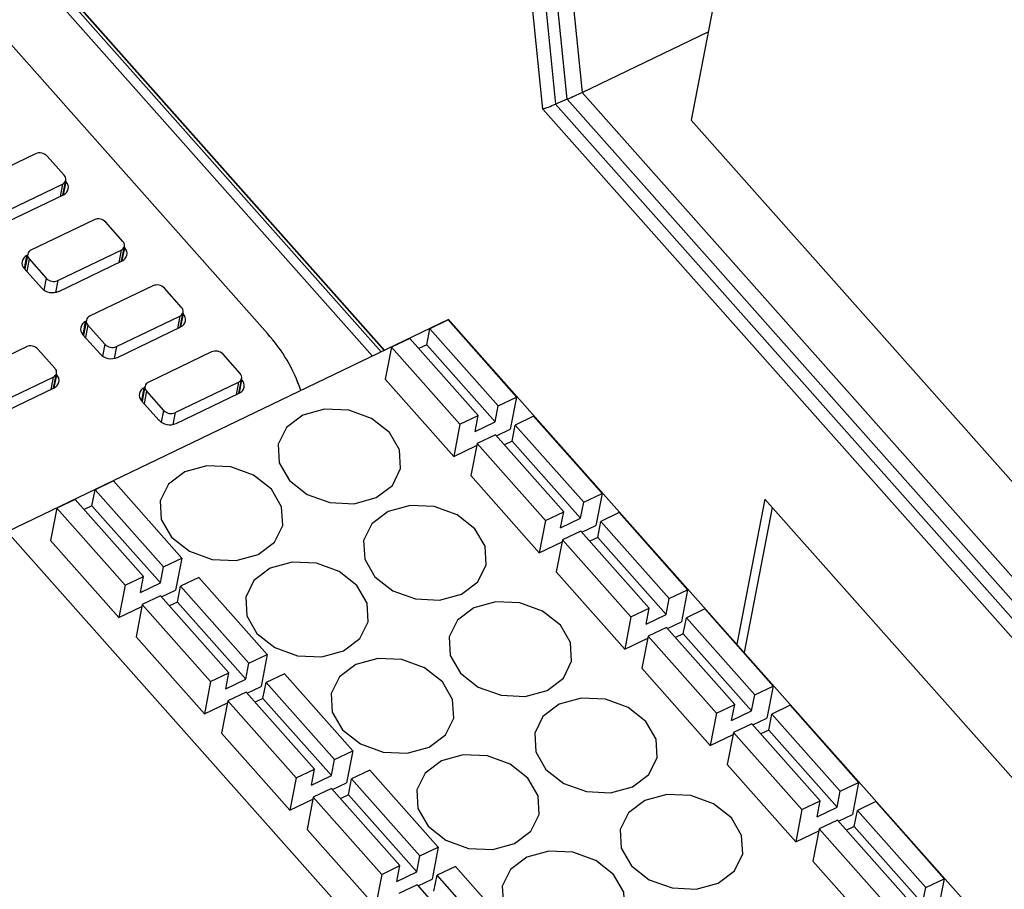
# Model space of a CAD drawing. Header units: millimetres. Extents: x 46 to 1057, y -1515 to -1121.
# Tile 9 of 63: x 101 to 125, y -1363 to -1342. Entities that reach past the tile are written whole.
import ezdxf

# ---------------------------------------------------------------- set-up
doc = ezdxf.new("R2010")
doc.units = ezdxf.units.MM

msp = doc.modelspace()

# ---------------------------------------------------------------- linework, layer by layer
at = {"linetype": 'Continuous', "lineweight": 25}
for p, q in [((109.654, -1349.914), (93.065, -1331.217)), ((93.33, -1331.175), (109.865, -1349.812)), ((109.93, -1349.781), (93.47, -1331.229)), ((109.943, -1349.774), (93.517, -1331.261)), ((93.928, -1334.496), (107.129, -1349.376)), ((119.12, -1334.851), (117.304, -1344.247)), ((113.744, -1343.979), (113.315, -1339.728)), ((114.301, -1339.74), (114.688, -1343.579)), ((113.642, -1339.814), (114.05, -1343.859)), ((114.327, -1343.742), (113.931, -1339.817)), ((114.688, -1343.579), (117.715, -1342.123)), ((114.327, -1343.742), (114.05, -1343.859)), ((156.149, -1390.88), (114.327, -1343.742)), ((114.688, -1343.579), (156.45, -1390.649)), ((155.796, -1391.377), (113.744, -1343.979)), ((114.05, -1343.859), (155.957, -1391.093)), ((117.304, -1344.247), (136.26, -1365.612)), ((101.562, -1345.053), (100.042, -1345.785)), ((102.25, -1345.572), (101.839, -1345.109)), ((100.687, -1346.513), (102.207, -1345.781)), ((102.207, -1345.781), (102.15, -1346.078)), ((102.217, -1346.046), (102.286, -1345.687)), ((102.232, -1346.039), (102.293, -1345.726)), ((102.293, -1345.726), (102.281, -1345.713)), ((100.709, -1346.772), (102.229, -1346.04)), ((102.97, -1346.641), (101.45, -1347.373)), ((103.659, -1347.159), (103.248, -1346.696)), ((103.625, -1347.633), (103.695, -1347.274)), ((103.641, -1347.626), (103.701, -1347.314)), ((103.701, -1347.314), (103.69, -1347.301)), ((101.293, -1347.817), (101.354, -1347.5)), ((101.371, -1347.467), (101.302, -1347.827)), ((101.366, -1347.494), (101.354, -1347.5)), ((102.096, -1348.1), (103.616, -1347.369)), ((103.616, -1347.369), (103.559, -1347.666)), ((101.408, -1347.582), (101.35, -1347.881)), ((101.408, -1347.582), (101.818, -1348.045)), ((102.117, -1348.36), (103.637, -1347.628)), ((101.29, -1347.814), (101.701, -1348.277)), ((101.818, -1348.045), (101.763, -1348.33)), ((102.096, -1348.1), (102.041, -1348.384)), ((104.379, -1348.228), (102.859, -1348.96)), ((105.067, -1348.747), (104.656, -1348.284)), ((103.504, -1349.688), (105.024, -1348.956)), ((105.024, -1348.956), (104.967, -1349.253)), ((105.034, -1349.221), (105.103, -1348.862)), ((105.049, -1349.214), (105.11, -1348.901)), ((105.11, -1348.901), (105.098, -1348.888)), ((111.48, -1349.034), (100.879, -1354.137)), ((102.701, -1349.404), (102.763, -1349.087)), ((102.78, -1349.055), (102.71, -1349.414)), ((102.816, -1349.17), (102.758, -1349.468)), ((102.775, -1349.081), (102.763, -1349.087)), ((102.816, -1349.17), (103.227, -1349.633)), ((111.47, -1349.047), (111.03, -1349.259)), ((113.113, -1350.899), (111.47, -1349.047)), ((130.436, -1370.399), (111.48, -1349.034)), ((102.699, -1349.401), (103.11, -1349.864)), ((103.526, -1349.947), (105.046, -1349.215)), ((110.955, -1349.645), (111.03, -1349.259)), ((112.673, -1351.111), (111.03, -1349.259)), ((103.227, -1349.633), (103.172, -1349.917)), ((110.55, -1349.49), (110.11, -1349.702)), ((110.55, -1349.49), (112.193, -1351.342)), ((110.955, -1349.645), (110.767, -1349.735)), ((112.598, -1351.497), (110.955, -1349.645)), ((101.339, -1349.692), (99.818, -1350.424)), ((102.027, -1350.21), (101.616, -1349.747)), ((103.504, -1349.688), (103.449, -1349.972)), ((105.787, -1349.816), (104.267, -1350.548)), ((106.476, -1350.334), (106.065, -1349.871)), ((110.11, -1349.702), (109.96, -1350.474)), ((110.11, -1349.702), (111.753, -1351.554)), ((101.994, -1350.684), (102.063, -1350.325)), ((102.009, -1350.677), (102.069, -1350.365)), ((102.069, -1350.365), (102.058, -1350.352)), ((100.464, -1351.151), (101.984, -1350.42)), ((101.984, -1350.42), (101.927, -1350.717)), ((104.913, -1351.275), (106.433, -1350.544)), ((106.433, -1350.544), (106.375, -1350.841)), ((106.442, -1350.808), (106.512, -1350.449)), ((106.458, -1350.801), (106.518, -1350.489)), ((106.518, -1350.489), (106.507, -1350.476)), ((109.96, -1350.474), (111.604, -1352.326)), ((100.485, -1351.41), (102.005, -1350.679)), ((104.11, -1350.992), (104.171, -1350.675)), ((104.188, -1350.642), (104.119, -1351.002)), ((104.225, -1350.757), (104.167, -1351.056)), ((104.183, -1350.669), (104.171, -1350.675)), ((104.225, -1350.757), (104.635, -1351.22)), ((104.934, -1351.535), (106.454, -1350.803)), ((104.107, -1350.989), (104.518, -1351.452)), ((112.673, -1351.111), (113.113, -1350.899)), ((113.113, -1350.899), (112.964, -1351.671)), ((104.635, -1351.22), (104.58, -1351.505)), ((104.913, -1351.275), (104.858, -1351.559)), ((112.598, -1351.497), (112.673, -1351.111)), ((111.753, -1351.554), (111.604, -1352.326)), ((111.753, -1351.554), (112.193, -1351.342)), ((112.118, -1351.728), (112.193, -1351.342)), ((112.118, -1351.728), (112.598, -1351.497)), ((113.009, -1351.96), (113.084, -1351.574)), ((113.524, -1351.362), (113.084, -1351.574)), ((114.727, -1353.426), (113.084, -1351.574)), ((115.167, -1353.214), (113.524, -1351.362)), ((112.604, -1351.805), (112.164, -1352.017)), ((112.604, -1351.805), (114.247, -1353.657)), ((112.628, -1351.833), (112.964, -1351.671)), ((112.164, -1352.017), (112.014, -1352.789)), ((112.164, -1352.017), (113.807, -1353.869)), ((113.009, -1351.96), (112.821, -1352.05)), ((114.652, -1353.812), (113.009, -1351.96)), ((111.604, -1352.326), (112.155, -1352.061)), ((103.429, -1352.917), (102.989, -1353.129)), ((105.072, -1354.77), (103.429, -1352.917)), ((112.014, -1352.789), (113.658, -1354.641)), ((102.914, -1353.515), (102.989, -1353.129)), ((104.632, -1354.981), (102.989, -1353.129)), ((114.727, -1353.426), (115.167, -1353.214)), ((115.167, -1353.214), (115.018, -1353.986)), ((102.509, -1353.36), (102.069, -1353.572)), ((102.509, -1353.36), (104.152, -1355.212)), ((114.652, -1353.812), (114.727, -1353.426)), ((119.076, -1353.353), (118.402, -1356.836)), ((130.93, -1366.715), (119.076, -1353.353)), ((102.069, -1353.572), (101.92, -1354.344)), ((102.069, -1353.572), (103.712, -1355.424)), ((102.914, -1353.515), (102.727, -1353.606)), ((104.558, -1355.368), (102.914, -1353.515)), ((113.807, -1353.869), (114.247, -1353.657)), ((114.172, -1354.043), (114.247, -1353.657)), ((115.578, -1353.677), (115.138, -1353.889)), ((117.221, -1355.529), (115.578, -1353.677)), ((119.254, -1353.555), (118.581, -1357.038)), ((113.807, -1353.869), (113.658, -1354.641)), ((114.172, -1354.043), (114.652, -1353.812)), ((115.063, -1354.275), (115.138, -1353.889)), ((116.781, -1355.741), (115.138, -1353.889)), ((100.879, -1354.137), (119.835, -1375.502)), ((114.658, -1354.12), (114.218, -1354.332)), ((114.658, -1354.12), (116.301, -1355.972)), ((114.682, -1354.148), (115.018, -1353.986)), ((101.92, -1354.344), (103.563, -1356.197)), ((113.658, -1354.641), (114.209, -1354.376)), ((114.218, -1354.332), (114.068, -1355.104)), ((114.218, -1354.332), (115.861, -1356.184)), ((115.063, -1354.275), (114.875, -1354.366)), ((116.706, -1356.127), (115.063, -1354.275)), ((104.632, -1354.981), (105.072, -1354.77)), ((105.072, -1354.77), (104.923, -1355.542)), ((104.558, -1355.368), (104.632, -1354.981)), ((114.068, -1355.104), (115.712, -1356.956)), ((103.712, -1355.424), (104.152, -1355.212)), ((104.078, -1355.599), (104.152, -1355.212)), ((105.483, -1355.233), (105.043, -1355.444)), ((107.126, -1357.085), (105.483, -1355.233)), ((103.712, -1355.424), (103.563, -1356.197)), ((104.078, -1355.599), (104.558, -1355.368)), ((104.588, -1355.703), (104.923, -1355.542)), ((104.968, -1355.831), (105.043, -1355.444)), ((106.686, -1357.296), (105.043, -1355.444)), ((116.781, -1355.741), (117.221, -1355.529)), ((117.221, -1355.529), (117.072, -1356.302)), ((104.563, -1355.675), (104.123, -1355.887)), ((104.563, -1355.675), (106.206, -1357.528)), ((104.968, -1355.831), (104.781, -1355.921)), ((106.612, -1357.683), (104.968, -1355.831)), ((116.706, -1356.127), (116.781, -1355.741)), ((103.563, -1356.197), (104.115, -1355.931)), ((104.123, -1355.887), (103.974, -1356.66)), ((104.123, -1355.887), (105.766, -1357.739)), ((115.861, -1356.184), (116.301, -1355.972)), ((116.226, -1356.358), (116.301, -1355.972)), ((117.632, -1355.992), (117.192, -1356.204)), ((119.275, -1357.844), (117.632, -1355.992)), ((115.861, -1356.184), (115.712, -1356.956)), ((116.226, -1356.358), (116.706, -1356.127)), ((116.736, -1356.463), (117.072, -1356.302)), ((117.117, -1356.59), (117.192, -1356.204)), ((118.835, -1358.056), (117.192, -1356.204)), ((116.712, -1356.435), (116.272, -1356.647)), ((116.712, -1356.435), (118.355, -1358.287)), ((103.974, -1356.66), (105.617, -1358.512)), ((115.712, -1356.956), (116.263, -1356.691)), ((116.272, -1356.647), (116.122, -1357.419)), ((116.272, -1356.647), (117.915, -1358.499)), ((117.117, -1356.59), (116.93, -1356.681)), ((118.76, -1358.442), (117.117, -1356.59)), ((106.686, -1357.296), (107.126, -1357.085)), ((107.126, -1357.085), (106.977, -1357.857)), ((106.612, -1357.683), (106.686, -1357.296)), ((116.122, -1357.419), (117.766, -1359.271)), ((105.766, -1357.739), (106.206, -1357.528)), ((106.132, -1357.914), (106.206, -1357.528)), ((106.132, -1357.914), (106.612, -1357.683)), ((107.537, -1357.548), (107.097, -1357.759)), ((109.18, -1359.4), (107.537, -1357.548)), ((105.766, -1357.739), (105.617, -1358.512)), ((106.642, -1358.018), (106.977, -1357.857)), ((107.022, -1358.146), (107.097, -1357.759)), ((108.74, -1359.612), (107.097, -1357.759)), ((118.835, -1358.056), (119.275, -1357.844)), ((119.275, -1357.844), (119.126, -1358.617)), ((106.617, -1357.991), (106.177, -1358.202)), ((106.617, -1357.991), (108.26, -1359.843)), ((107.022, -1358.146), (106.835, -1358.236)), ((108.666, -1359.998), (107.022, -1358.146)), ((118.76, -1358.442), (118.835, -1358.056)), ((105.617, -1358.512), (106.169, -1358.246)), ((106.177, -1358.202), (106.028, -1358.975)), ((106.177, -1358.202), (107.82, -1360.054)), ((117.915, -1358.499), (118.355, -1358.287)), ((118.28, -1358.673), (118.355, -1358.287)), ((119.686, -1358.307), (119.246, -1358.519)), ((121.329, -1360.16), (119.686, -1358.307)), ((117.915, -1358.499), (117.766, -1359.271)), ((118.28, -1358.673), (118.76, -1358.442)), ((118.79, -1358.778), (119.126, -1358.617)), ((119.171, -1358.905), (119.246, -1358.519)), ((120.889, -1360.371), (119.246, -1358.519)), ((118.766, -1358.75), (118.326, -1358.962)), ((118.766, -1358.75), (120.409, -1360.602)), ((119.171, -1358.905), (118.984, -1358.996)), ((120.814, -1360.757), (119.171, -1358.905)), ((106.028, -1358.975), (107.671, -1360.827)), ((117.766, -1359.271), (118.317, -1359.006)), ((118.326, -1358.962), (118.176, -1359.734)), ((118.326, -1358.962), (119.969, -1360.814)), ((108.666, -1359.998), (108.74, -1359.612)), ((108.74, -1359.612), (109.18, -1359.4)), ((109.18, -1359.4), (109.031, -1360.172)), ((107.82, -1360.054), (108.26, -1359.843)), ((108.186, -1360.229), (108.26, -1359.843)), ((118.176, -1359.734), (119.82, -1361.586)), ((107.82, -1360.054), (107.671, -1360.827)), ((108.186, -1360.229), (108.666, -1359.998)), ((109.076, -1360.461), (109.151, -1360.075)), ((109.591, -1359.863), (109.151, -1360.075)), ((110.794, -1361.927), (109.151, -1360.075)), ((111.234, -1361.715), (109.591, -1359.863)), ((108.671, -1360.306), (108.231, -1360.517)), ((108.671, -1360.306), (110.314, -1362.158)), ((108.696, -1360.333), (109.031, -1360.172)), ((120.889, -1360.371), (121.329, -1360.16)), ((121.329, -1360.16), (121.18, -1360.932)), ((107.671, -1360.827), (108.223, -1360.561)), ((108.231, -1360.517), (108.082, -1361.29)), ((108.231, -1360.517), (109.874, -1362.37)), ((109.076, -1360.461), (108.889, -1360.551)), ((110.72, -1362.313), (109.076, -1360.461)), ((120.814, -1360.757), (120.889, -1360.371)), ((119.969, -1360.814), (120.409, -1360.602)), ((120.334, -1360.989), (120.409, -1360.602)), ((120.334, -1360.989), (120.814, -1360.757)), ((121.74, -1360.623), (121.3, -1360.834)), ((123.383, -1362.475), (121.74, -1360.623)), ((119.969, -1360.814), (119.82, -1361.586)), ((120.844, -1361.093), (121.18, -1360.932)), ((121.225, -1361.22), (121.3, -1360.834)), ((122.943, -1362.686), (121.3, -1360.834)), ((120.82, -1361.065), (120.38, -1361.277)), ((120.82, -1361.065), (122.463, -1362.918)), ((121.225, -1361.22), (121.038, -1361.311)), ((122.868, -1363.073), (121.225, -1361.22)), ((108.082, -1361.29), (109.725, -1363.142)), ((119.82, -1361.586), (120.371, -1361.321)), ((120.38, -1361.277), (120.23, -1362.05)), ((120.38, -1361.277), (122.023, -1363.129)), ((110.794, -1361.927), (111.234, -1361.715)), ((111.234, -1361.715), (111.085, -1362.487)), ((110.72, -1362.313), (110.794, -1361.927)), ((109.874, -1362.37), (110.314, -1362.158)), ((110.24, -1362.544), (110.314, -1362.158)), ((111.645, -1362.178), (111.205, -1362.39)), ((113.288, -1364.03), (111.645, -1362.178)), ((120.23, -1362.05), (121.874, -1363.902)), ((109.874, -1362.37), (109.725, -1363.142)), ((110.24, -1362.544), (110.72, -1362.313)), ((111.13, -1362.776), (111.205, -1362.39)), ((112.848, -1364.242), (111.205, -1362.39)), ((110.725, -1362.621), (110.285, -1362.833)), ((110.725, -1362.621), (112.368, -1364.473)), ((110.75, -1362.649), (111.085, -1362.487)), ((122.868, -1363.073), (122.943, -1362.686)), ((122.943, -1362.686), (123.383, -1362.475)), ((123.383, -1362.475), (123.234, -1363.247))]:
    msp.add_line(p, q, dxfattribs=at)
at = {"linetype": 'Continuous', "lineweight": 25, "flags": 128}
for points in [[(107.978, -1351.334), (107.585, -1351.631), (107.387, -1352.033), (107.412, -1352.48), (107.658, -1352.904), (108.086, -1353.24), (108.632, -1353.436), (109.212, -1353.464), (109.738, -1353.318), (110.13, -1353.022), (110.329, -1352.619), (110.303, -1352.172), (110.058, -1351.749), (109.63, -1351.413), (109.084, -1351.216), (108.504, -1351.189), (107.978, -1351.334)], [(105.145, -1352.697), (104.753, -1352.994), (104.555, -1353.396), (104.58, -1353.844), (104.825, -1354.267), (105.254, -1354.603), (105.799, -1354.8), (106.38, -1354.827), (106.906, -1354.682), (107.298, -1354.385), (107.497, -1353.983), (107.471, -1353.536), (107.226, -1353.112), (106.797, -1352.776), (106.252, -1352.58), (105.672, -1352.552), (105.145, -1352.697)], [(110.032, -1353.649), (109.639, -1353.946), (109.441, -1354.348), (109.466, -1354.795), (109.712, -1355.219), (110.14, -1355.555), (110.686, -1355.751), (111.266, -1355.779), (111.792, -1355.634), (112.184, -1355.337), (112.383, -1354.934), (112.357, -1354.487), (112.112, -1354.064), (111.684, -1353.728), (111.138, -1353.531), (110.558, -1353.504), (110.032, -1353.649)], [(107.199, -1355.012), (106.807, -1355.309), (106.609, -1355.712), (106.634, -1356.159), (106.879, -1356.582), (107.308, -1356.918), (107.853, -1357.115), (108.434, -1357.142), (108.96, -1356.997), (109.352, -1356.7), (109.551, -1356.298), (109.525, -1355.851), (109.28, -1355.427), (108.851, -1355.091), (108.306, -1354.895), (107.726, -1354.867), (107.199, -1355.012)], [(112.086, -1355.964), (111.693, -1356.261), (111.495, -1356.663), (111.52, -1357.11), (111.766, -1357.534), (112.194, -1357.87), (112.74, -1358.067), (113.32, -1358.094), (113.846, -1357.949), (114.238, -1357.652), (114.437, -1357.25), (114.412, -1356.802), (114.166, -1356.379), (113.738, -1356.043), (113.192, -1355.846), (112.612, -1355.819), (112.086, -1355.964)], [(109.253, -1357.328), (108.861, -1357.624), (108.663, -1358.027), (108.688, -1358.474), (108.934, -1358.897), (109.362, -1359.233), (109.907, -1359.43), (110.488, -1359.458), (111.014, -1359.312), (111.406, -1359.015), (111.605, -1358.613), (111.579, -1358.166), (111.334, -1357.742), (110.905, -1357.406), (110.36, -1357.21), (109.78, -1357.182), (109.253, -1357.328)], [(114.14, -1358.279), (113.747, -1358.576), (113.549, -1358.978), (113.574, -1359.426), (113.82, -1359.849), (114.248, -1360.185), (114.794, -1360.382), (115.374, -1360.409), (115.9, -1360.264), (116.292, -1359.967), (116.491, -1359.565), (116.466, -1359.118), (116.22, -1358.694), (115.792, -1358.358), (115.246, -1358.162), (114.666, -1358.134), (114.14, -1358.279)], [(111.307, -1359.643), (110.915, -1359.939), (110.717, -1360.342), (110.742, -1360.789), (110.988, -1361.213), (111.416, -1361.548), (111.961, -1361.745), (112.542, -1361.773), (113.068, -1361.627), (113.46, -1361.33), (113.659, -1360.928), (113.633, -1360.481), (113.388, -1360.057), (112.96, -1359.721), (112.414, -1359.525), (111.834, -1359.497), (111.307, -1359.643)], [(116.194, -1360.594), (115.801, -1360.891), (115.603, -1361.294), (115.628, -1361.741), (115.874, -1362.164), (116.302, -1362.5), (116.848, -1362.697), (117.428, -1362.724), (117.954, -1362.579), (118.346, -1362.282), (118.545, -1361.88), (118.52, -1361.433), (118.274, -1361.009), (117.846, -1360.673), (117.3, -1360.477), (116.72, -1360.449), (116.194, -1360.594)], [(113.361, -1361.958), (112.969, -1362.254), (112.771, -1362.657), (112.796, -1363.104), (113.042, -1363.528), (113.47, -1363.863), (114.015, -1364.06), (114.596, -1364.088), (115.122, -1363.942), (115.514, -1363.646), (115.713, -1363.243), (115.687, -1362.796), (115.442, -1362.372), (115.014, -1362.037), (114.468, -1361.84), (113.888, -1361.812), (113.361, -1361.958)]]:
    msp.add_lwpolyline(points, dxfattribs=at)
at = {"linetype": 'Continuous', "lineweight": 25}
for centre, radius, start, end in [((101.661, -1345.278), 0.246, 43.6055, 113.8579), ((102.16, -1345.662), 0.128, 291.8243, 45.1456), ((102.158, -1345.862), 0.192, 291.8243, 45.1456), ((103.07, -1346.866), 0.246, 43.6055, 113.8579), ((103.568, -1347.25), 0.128, 291.8243, 45.1456), ((103.566, -1347.45), 0.192, 291.8243, 45.1456), ((101.426, -1347.678), 0.192, 111.8243, 225.1456), ((101.498, -1347.491), 0.128, 111.8243, 225.1456), ((101.996, -1347.876), 0.246, 223.6055, 293.8579), ((104.478, -1348.453), 0.246, 43.6055, 113.8579), ((101.968, -1348.022), 0.369, 223.6055, 293.8579), ((102.906, -1349.079), 0.128, 111.8243, 225.1456), ((104.977, -1348.837), 0.128, 291.8243, 45.1456), ((104.974, -1349.037), 0.192, 291.8243, 45.1456), ((102.834, -1349.265), 0.192, 111.8243, 225.1456), ((104.277, -1351.973), 3.857, 18.6075, 42.3237), ((104.25, -1351.989), 3.888, 18.7032, 42.228), ((101.438, -1349.917), 0.246, 43.6055, 113.8579), ((103.405, -1349.463), 0.246, 223.6055, 293.8579), ((103.377, -1349.61), 0.369, 223.6055, 293.8579), ((105.887, -1350.041), 0.246, 43.6055, 113.8579), ((101.937, -1350.301), 0.128, 291.8243, 45.1456), ((101.934, -1350.501), 0.192, 291.8243, 45.1456), ((106.385, -1350.425), 0.128, 291.8243, 45.1456), ((104.315, -1350.666), 0.128, 111.8243, 225.1456), ((106.383, -1350.625), 0.192, 291.8243, 45.1456), ((104.242, -1350.853), 0.192, 111.8243, 225.1456), ((104.813, -1351.051), 0.246, 223.6055, 293.8579), ((104.785, -1351.197), 0.369, 223.6055, 293.8579)]:
    msp.add_arc(centre, radius, start, end, dxfattribs=at)
for centre, start_param, end_param in [((114.421, -1343.67), 4.492131, 5.277529), ((114.144, -1343.787), 3.706733, 4.492131)]:
    msp.add_ellipse(centre, major_axis=(0.481, 0.211), ratio=0.056004, start_param=start_param, end_param=end_param, dxfattribs=at)

doc.saveas('drawing.dxf')
